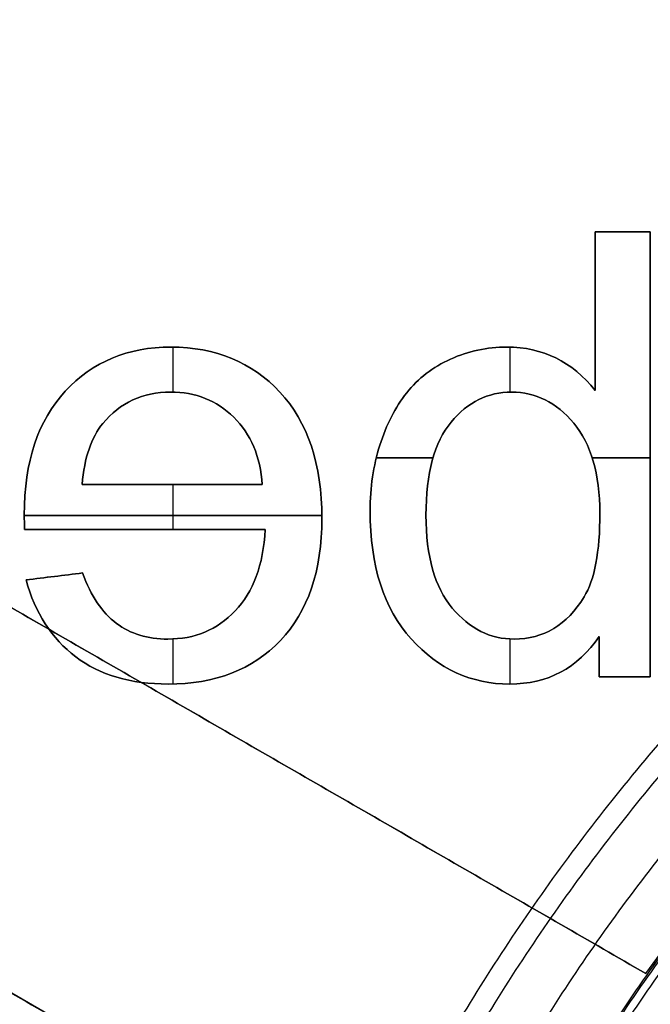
# Model space of a CAD drawing. Header units: millimetres. Extents: x -47.2 to 47.2, y -47.2 to 47.2.
# Tile 152 of 256: x -9.8 to -6.9, y 4.7 to 9.2. Entities that reach past the tile are written whole.
import ezdxf

# ---------------------------------------------------------------- set-up
doc = ezdxf.new("R2010")
doc.units = ezdxf.units.MM
doc.layers.add('Dedalino', color=18, linetype='Continuous', true_color=0x000000)

msp = doc.modelspace()

# ---------------------------------------------------------------- linework, layer by layer
at = {"layer": 'Dedalino', "color": 1, "true_color": 0xff0000}
for p, q in [((-13.0771, 8.4161, 5.5), (-6.9575, 4.8829, 5.5)), ((-7.7075, 3.5839, 5.5), (-13.8271, 7.1171, 5.5))]:
    msp.add_line(p, q, dxfattribs=at)
at = {"layer": 'Dedalino', "color": 253, "true_color": 0x999999}
for p, q in [((-7.1847, 8.2168, 1.875), (-6.9391, 8.2168, 1.875)), ((-7.1847, 8.2168, 1.875), (-7.1847, 7.5031, 1.875)), ((-7.0619, 8.2168, 1.75), (-7.0619, 8.2168, 2)), ((-6.9391, 6.2168, 1.875), (-6.9391, 8.2168, 1.875)), ((-7.1847, 7.8599, 1.75), (-7.1847, 7.8599, 2)), ((-9.0806, 7.4963, 2), (-9.0806, 7.6985, 2)), ((-9.0806, 7.4963, 1.75), (-9.0806, 7.6985, 1.75)), ((-7.5674, 7.4964, 2), (-7.5674, 7.6983, 2)), ((-7.5674, 7.4964, 1.75), (-7.5674, 7.6983, 1.75)), ((-6.9391, 7.2168, 1.75), (-6.9391, 7.2168, 2)), ((-8.1682, 7.2004, 2), (-7.9135, 7.2004, 2)), ((-7.9135, 7.2004, 1.75), (-8.1682, 7.2004, 1.75)), ((-7.1982, 7.2004, 2), (-6.9391, 7.2004, 2)), ((-6.9391, 7.2004, 1.75), (-7.1982, 7.2004, 1.75)), ((-9.4891, 7.0805, 1.875), (-8.6802, 7.0805, 1.875)), ((-9.0846, 7.0805, 1.75), (-9.0846, 7.0805, 2)), ((-9.0806, 6.8784, 2), (-9.0806, 7.0805, 2)), ((-9.0806, 6.8784, 1.75), (-9.0806, 7.0805, 1.75)), ((-9.7485, 6.9413, 2), (-8.4127, 6.9413, 2)), ((-8.4127, 6.9413, 1.75), (-9.7485, 6.9413, 1.75)), ((-9.747, 6.8784, 1.875), (-8.6664, 6.8784, 1.875)), ((-9.2067, 6.8784, 2), (-9.2067, 6.8784, 1.75)), ((-9.7403, 6.6522, 1.875), (-9.4865, 6.6834, 1.875)), ((-9.6134, 6.6678, 2), (-9.6134, 6.6678, 1.75)), ((-9.0806, 6.1843, 2), (-9.0806, 6.3867, 2)), ((-9.0806, 6.1843, 1.75), (-9.0806, 6.3867, 1.75)), ((-7.5674, 6.1841, 2), (-7.5674, 6.3866, 2)), ((-7.5674, 6.1841, 1.75), (-7.5674, 6.3866, 1.75)), ((-7.1673, 6.3984, 1.875), (-7.1673, 6.2168, 1.875)), ((-7.1673, 6.3076, 1.75), (-7.1673, 6.3076, 2)), ((-7.1673, 6.2168, 1.875), (-6.9391, 6.2168, 1.875)), ((-7.0532, 6.2168, 2), (-7.0532, 6.2168, 1.75))]:
    msp.add_line(p, q, dxfattribs=at)
at = {"layer": 'Dedalino', "color": 1, "true_color": 0xff0000}
for points, weights, degree, knots in [([(47.199, 0, 2), (47.199, 47.199, 2), (0, 47.199, 2), (-47.199, 47.199, 2), (-47.199, 0, 2)], [1, 0.707106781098, 1, 0.707106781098, 1], 2, [0, 0, 0, 94.398023, 94.398023, 188.796046, 188.796046, 188.796046]), ([(-47.1865, 0, 8.189), (-47.1865, 27.6412, 8.189), (-27.6412, 47.1865, 8.189), (0, 47.1865, 8.189), (27.6412, 47.1865, 8.189), (47.1865, 27.6412, 8.189), (47.1865, 0, 8.189)], [0.999999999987, 0.804737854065, 0.80473785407, 1, 0.804737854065, 0.804737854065, 1], 3, [0, 0, 0, 0, 82.974458, 82.974458, 82.974458, 165.948917, 165.948917, 165.948917, 165.948917]), ([(-47.0491, 0, 14.4817), (-47.0491, 27.5607, 14.4817), (-27.5607, 47.0491, 14.4817), (0, 47.0491, 14.4817), (27.5607, 47.0491, 14.4817), (47.0491, 27.5607, 14.4817), (47.0491, 0, 14.4817)], [0.999999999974, 0.804737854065, 0.804737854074, 1, 0.804737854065, 0.804737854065, 1], 3, [0, 0, 0, 0, 82.974458, 82.974458, 82.974458, 165.948917, 165.948917, 165.948917, 165.948917]), ([(0, -47, 2), (-47, -47, 2), (-47, 0, 2), (-47, 47, 2), (0, 47, 2)], [1, 0.707106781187, 1, 0.707106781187, 1], 2, [0, 0, 0, 94, 94, 188, 188, 188]), ([(-46.7916, 0, 20.7455), (-46.7916, 27.4099, 20.7455), (-27.4099, 46.7916, 20.7455), (0, 46.7916, 20.7455), (27.4099, 46.7916, 20.7455), (46.7916, 27.4099, 20.7455), (46.7916, 0, 20.7455)], [0.999999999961, 0.804737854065, 0.804737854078, 1, 0.804737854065, 0.804737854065, 1], 3, [0, 0, 0, 0, 82.974458, 82.974458, 82.974458, 165.948917, 165.948917, 165.948917, 165.948917]), ([(-46.5, 0, 1.5), (-46.5, 46.5, 1.5), (0, 46.5, 1.5), (46.5, 46.5, 1.5), (46.5, 0, 1.5)], [1, 0.707106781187, 1, 0.707106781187, 1], 2, [0, 0, 0, 71.471233, 71.471233, 142.942466, 142.942466, 142.942466]), ([(-46.5, 0, 2), (-46.5, 46.5, 2), (0, 46.5, 2), (46.5, 46.5, 2), (46.5, 0, 2)], [1, 0.707106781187, 1, 0.707106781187, 1], 2, [0, 0, 0, 93, 93, 186, 186, 186]), ([(-46.5, 0, 1.75), (-46.5, 46.5, 1.75), (0, 46.5, 1.75), (46.5, 46.5, 1.75), (46.5, 0, 1.75)], [1, 0.707106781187, 1, 0.707106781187, 1], 2, [0, 0, 0, 73.042029, 73.042029, 146.084058, 146.084058, 146.084058]), ([(-46.4181, 0, 26.9426), (-46.4181, 27.1911, 26.9426), (-27.1911, 46.4181, 26.9426), (0, 46.4181, 26.9426), (27.1911, 46.4181, 26.9426), (46.4181, 27.1911, 26.9426), (46.4181, 0, 26.9426)], [0.999999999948, 0.804737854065, 0.804737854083, 1, 0.804737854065, 0.804737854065, 1], 3, [0, 0, 0, 0, 82.974458, 82.974458, 82.974458, 165.948917, 165.948917, 165.948917, 165.948917]), ([(-45.9203, 0, 33.0945), (-45.9203, 26.8995, 33.0945), (-26.8995, 45.9203, 33.0945), (0, 45.9203, 33.0945), (26.8995, 45.9203, 33.0945), (45.9203, 26.8995, 33.0945), (45.9203, 0, 33.0945)], [0.999999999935, 0.804737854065, 0.804737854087, 1, 0.804737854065, 0.804737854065, 1], 3, [0, 0, 0, 0, 82.974458, 82.974458, 82.974458, 165.948917, 165.948917, 165.948917, 165.948917]), ([(-45.5, 0, 0.5), (-45.5, 45.5, 0.5), (0, 45.5, 0.5), (45.5, 45.5, 0.5), (45.5, 0, 0.5)], [1, 0.707106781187, 1, 0.707106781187, 1], 2, [-182, -182, -182, -91, -91, 0, 0, 0]), ([(-45.5, 0, 0.5), (-45.5, 45.5, 0.5), (0, 45.5, 0.5), (45.5, 45.5, 0.5), (45.5, 0, 0.5)], [1, 0.707106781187, 1, 0.707106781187, 1], 2, [0, 0, 0, 71.471233, 71.471233, 142.942466, 142.942466, 142.942466]), ([(0, -45.5, 10), (-45.5, -45.5, 10), (-45.5, 0, 10), (-45.5, 45.5, 10), (0, 45.5, 10)], [1, 0.707106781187, 1, 0.707106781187, 1], 2, [-182, -182, -182, -91, -91, 0, 0, 0]), ([(0, -45.5, 2), (-45.5, -45.5, 2), (-45.5, 0, 2), (-45.5, 45.5, 2), (0, 45.5, 2)], [1, 0.707106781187, 1, 0.707106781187, 1], 2, [0, 0, 0, 91, 91, 182, 182, 182]), ([(0, -45.5, 6), (-45.5, -45.5, 6), (-45.5, 0, 6), (-45.5, 45.5, 6), (0, 45.5, 6)], [1, 0.707106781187, 1, 0.707106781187, 1], 2, [71.471233, 71.471233, 71.471233, 142.942466, 142.942466, 214.413699, 214.413699, 214.413699]), ([(-45.48, 0, 2), (-45.48, 45.48, 2), (0, 45.48, 2), (45.48, 45.48, 2), (45.48, 0, 2)], [1, 0.707106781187, 1, 0.707106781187, 1], 2, [-181.92, -181.92, -181.92, -90.96, -90.96, 0, 0, 0]), ([(-45.48, 0, 9), (-45.48, 45.48, 9), (0, 45.48, 9), (45.48, 45.48, 9), (45.48, 0, 9)], [1, 0.707106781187, 1, 0.707106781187, 1], 2, [0, 0, 0, 90.96, 90.96, 181.92, 181.92, 181.92]), ([(-45.48, 0, 5.5), (-45.48, 45.48, 5.5), (0, 45.48, 5.5), (45.48, 45.48, 5.5), (45.48, 0, 5.5)], [1, 0.707106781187, 1, 0.707106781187, 1], 2, [0, 0, 0, 71.439817, 71.439817, 142.879634, 142.879634, 142.879634]), ([(0, 45.4498, 10), (-45.4498, 45.4498, 10), (-45.4498, 0, 10), (-45.4498, -45.4498, 10), (0, -45.4498, 10)], [1, 0.707106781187, 1, 0.707106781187, 1], 2, [-181.799029, -181.799029, -181.799029, -90.899515, -90.899515, 0, 0, 0]), ([(-45.2662, 0, 39.2464), (-45.2662, 26.5163, 39.2464), (-26.5163, 45.2662, 39.2464), (0, 45.2662, 39.2464), (26.5163, 45.2662, 39.2464), (45.2662, 26.5163, 39.2464), (45.2662, 0, 39.2464)], [0.999999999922, 0.804737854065, 0.804737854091, 1, 0.804737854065, 0.804737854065, 1], 3, [0, 0, 0, 0, 82.974458, 82.974458, 82.974458, 165.948917, 165.948917, 165.948917, 165.948917]), ([(-45.224, 0, 0.5), (-45.224, 45.224, 0.5), (0, 45.224, 0.5), (45.224, 45.224, 0.5), (45.224, 0, 0.5)], [1, 0.707106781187, 1, 0.707106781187, 1], 2, [0, 0, 0, 90.448, 90.448, 180.896, 180.896, 180.896]), ([(-44.874, 0), (-44.874, 44.874), (0, 44.874), (44.874, 44.874), (44.874, 0)], [1, 0.707106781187, 1, 0.707106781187, 1], 2, [0, 0, 0, 89.748, 89.748, 179.496, 179.496, 179.496]), ([(-44.524, 0, 0.5), (-44.524, 44.524, 0.5), (0, 44.524, 0.5), (44.524, 44.524, 0.5), (44.524, 0, 0.5)], [1, 0.707106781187, 1, 0.707106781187, 1], 2, [-178.096, -178.096, -178.096, -89.048, -89.048, 0, 0, 0]), ([(-44.3878, 0, 45.4308), (-44.3878, 26.0017, 45.4308), (-26.0017, 44.3878, 45.4308), (0, 44.3878, 45.4308), (26.0017, 44.3878, 45.4308), (44.3878, 26.0017, 45.4308), (44.3878, 0, 45.4308)], [0.999999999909, 0.804737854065, 0.804737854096, 1, 0.804737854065, 0.804737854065, 1], 3, [0, 0, 0, 0, 82.974458, 82.974458, 82.974458, 165.948917, 165.948917, 165.948917, 165.948917]), ([(-44.024, 0, 0.5), (-44.024, 44.024, 0.5), (0, 44.024, 0.5), (44.024, 44.024, 0.5), (44.024, 0, 0.5)], [1, 0.707106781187, 1, 0.707106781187, 1], 2, [0, 0, 0, 88.048, 88.048, 176.096, 176.096, 176.096]), ([(-44, 0, 10.5156), (-44, 44, 10.5156), (0, 44, 10.5156), (44, 44, 10.5156), (44, 0, 10.5156)], [1, 0.707106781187, 1, 0.707106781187, 1], 2, [0, 0, 0, 88, 88, 176, 176, 176]), ([(-44, 0, 2), (-44, 44, 2), (0, 44, 2), (44, 44, 2), (44, 0, 2)], [1, 0.707106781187, 1, 0.707106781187, 1], 2, [0, 0, 0, 88, 88, 176, 176, 176]), ([(-44, 0, 6.2578), (-44, 44, 6.2578), (0, 44, 6.2578), (44, 44, 6.2578), (44, 0, 6.2578)], [1, 0.707106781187, 1, 0.707106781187, 1], 2, [0, 0, 0, 69.115038, 69.115038, 138.230077, 138.230077, 138.230077]), ([(-43.674, 0), (-43.674, 43.674), (0, 43.674), (43.674, 43.674), (43.674, 0)], [1, 0.707106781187, 1, 0.707106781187, 1], 2, [0, 0, 0, 87.348, 87.348, 174.696, 174.696, 174.696]), ([(-43.324, 0, 0.5), (-43.324, 43.324, 0.5), (0, 43.324, 0.5), (43.324, 43.324, 0.5), (43.324, 0, 0.5)], [1, 0.707106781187, 1, 0.707106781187, 1], 2, [-173.296, -173.296, -173.296, -86.648, -86.648, 0, 0, 0]), ([(-43.1697, 0, 51.6319), (-43.1697, 25.2882, 51.6319), (-25.2882, 43.1697, 51.6319), (0, 43.1697, 51.6319), (25.2882, 43.1697, 51.6319), (43.1697, 25.2882, 51.6319), (43.1697, 0, 51.6319)], [0.999999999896, 0.804737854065, 0.8047378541, 1, 0.804737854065, 0.804737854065, 1], 3, [0, 0, 0, 0, 82.974458, 82.974458, 82.974458, 165.948917, 165.948917, 165.948917, 165.948917]), ([(-42.824, 0, 0.5), (-42.824, 42.824, 0.5), (0, 42.824, 0.5), (42.824, 42.824, 0.5), (42.824, 0, 0.5)], [1, 0.707106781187, 1, 0.707106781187, 1], 2, [0, 0, 0, 85.648, 85.648, 171.296, 171.296, 171.296]), ([(-42.474, 0), (-42.474, 42.474), (0, 42.474), (42.474, 42.474), (42.474, 0)], [1, 0.707106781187, 1, 0.707106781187, 1], 2, [0, 0, 0, 84.948, 84.948, 169.896, 169.896, 169.896]), ([(-42.124, 0, 0.5), (-42.124, 42.124, 0.5), (0, 42.124, 0.5), (42.124, 42.124, 0.5), (42.124, 0, 0.5)], [1, 0.707106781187, 1, 0.707106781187, 1], 2, [-168.496, -168.496, -168.496, -84.248, -84.248, 0, 0, 0]), ([(-41.624, 0, 0.5), (-41.624, 41.624, 0.5), (0, 41.624, 0.5), (41.624, 41.624, 0.5), (41.624, 0, 0.5)], [1, 0.707106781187, 1, 0.707106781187, 1], 2, [0, 0, 0, 83.248, 83.248, 166.496, 166.496, 166.496]), ([(-41.4374, 0, 57.7505), (-41.4374, 24.2735, 57.7505), (-24.2735, 41.4374, 57.7505), (0, 41.4374, 57.7505), (24.2735, 41.4374, 57.7505), (41.4374, 24.2735, 57.7505), (41.4374, 0, 57.7505)], [0.999999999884, 0.804737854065, 0.804737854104, 1, 0.804737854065, 0.804737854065, 1], 3, [0, 0, 0, 0, 82.974458, 82.974458, 82.974458, 165.948917, 165.948917, 165.948917, 165.948917]), ([(-41.274, 0), (-41.274, 41.274), (0, 41.274), (41.274, 41.274), (41.274, 0)], [1, 0.707106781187, 1, 0.707106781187, 1], 2, [0, 0, 0, 82.548, 82.548, 165.096, 165.096, 165.096]), ([(-40.924, 0, 0.5), (-40.924, 40.924, 0.5), (0, 40.924, 0.5), (40.924, 40.924, 0.5), (40.924, 0, 0.5)], [1, 0.707106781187, 1, 0.707106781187, 1], 2, [-163.696, -163.696, -163.696, -81.848, -81.848, 0, 0, 0]), ([(-40.424, 0, 0.5), (-40.424, 40.424, 0.5), (0, 40.424, 0.5), (40.424, 40.424, 0.5), (40.424, 0, 0.5)], [1, 0.707106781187, 1, 0.707106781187, 1], 2, [0, 0, 0, 80.848, 80.848, 161.696, 161.696, 161.696]), ([(-40.074, 0), (-40.074, 40.074), (0, 40.074), (40.074, 40.074), (40.074, 0)], [1, 0.707106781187, 1, 0.707106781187, 1], 2, [0, 0, 0, 80.148, 80.148, 160.296, 160.296, 160.296]), ([(-39.724, 0, 0.5), (-39.724, 39.724, 0.5), (0, 39.724, 0.5), (39.724, 39.724, 0.5), (39.724, 0, 0.5)], [1, 0.707106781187, 1, 0.707106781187, 1], 2, [-158.896, -158.896, -158.896, -79.448, -79.448, 0, 0, 0]), ([(-39.224, 0, 0.5), (-39.224, 39.224, 0.5), (0, 39.224, 0.5), (39.224, 39.224, 0.5), (39.224, 0, 0.5)], [1, 0.707106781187, 1, 0.707106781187, 1], 2, [0, 0, 0, 78.448, 78.448, 156.896, 156.896, 156.896]), ([(-38.971, 0, 63.5882), (-38.971, 22.8287, 63.5882), (-22.8287, 38.971, 63.5882), (0, 38.971, 63.5882), (22.8287, 38.971, 63.5882), (38.971, 22.8287, 63.5882), (38.971, 0, 63.5882)], [0.999999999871, 0.804737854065, 0.804737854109, 1, 0.804737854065, 0.804737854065, 1], 3, [0, 0, 0, 0, 82.974458, 82.974458, 82.974458, 165.948917, 165.948917, 165.948917, 165.948917]), ([(-38.874, 0), (-38.874, 38.874), (0, 38.874), (38.874, 38.874), (38.874, 0)], [1, 0.707106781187, 1, 0.707106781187, 1], 2, [0, 0, 0, 77.748, 77.748, 155.496, 155.496, 155.496]), ([(-38.707, 0, 2), (-38.707, 38.707, 2), (0, 38.707, 2), (38.707, 38.707, 2), (38.707, 0, 2)], [1, 0.707106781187, 1, 0.707106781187, 1], 2, [-154.828, -154.828, -154.828, -77.414, -77.414, 0, 0, 0]), ([(-38.524, 0, 0.5), (-38.524, 38.524, 0.5), (0, 38.524, 0.5), (38.524, 38.524, 0.5), (38.524, 0, 0.5)], [1, 0.707106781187, 1, 0.707106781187, 1], 2, [-154.096, -154.096, -154.096, -77.048, -77.048, 0, 0, 0]), ([(-38.3534, 0, 2.1464), (-38.3534, 38.3534, 2.1464), (0, 38.3534, 2.1464), (38.3534, 38.3534, 2.1464), (38.3534, 0, 2.1464)], [1, 0.707106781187, 1, 0.707106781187, 1], 2, [0, 0, 0, 76.706893, 76.706893, 153.413786, 153.413786, 153.413786]), ([(0, -37.9093, 0.5761), (-37.9093, -37.9093, 0.5761), (-37.9093, 0, 0.5761), (-37.9093, 37.9093, 0.5761), (0, 37.9093, 0.5761)], [0.5, 0.353553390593, 0.5, 0.353553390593, 0.5], 2, [0, 0, 0, 59.36725, 59.36725, 118.7345, 118.7345, 118.7345]), ([(0, -37.5849, 0.7929), (-37.5849, -37.5849, 0.7929), (-37.5849, 0, 0.7929), (-37.5849, 37.5849, 0.7929), (0, 37.5849, 0.7929)], [1, 0.707106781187, 1, 0.707106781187, 1], 2, [0, 0, 0, 58.081297, 58.081297, 116.162595, 116.162595, 116.162595]), ([(-37.2921, 0, 3.2071), (-37.2921, 37.2921, 3.2071), (0, 37.2921, 3.2071), (37.2921, 37.2921, 3.2071), (37.2921, 0, 3.2071)], [1, 0.707106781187, 1, 0.707106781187, 1], 2, [0, 0, 0, 74.584214, 74.584214, 149.168427, 149.168427, 149.168427]), ([(0, -37.128, 1.25), (-37.128, -37.128, 1.25), (-37.128, 0, 1.25), (-37.128, 37.128, 1.25), (0, 37.128, 1.25)], [1, 0.707106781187, 1, 0.707106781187, 1], 2, [0, 0, 0, 58.081297, 58.081297, 116.162595, 116.162595, 116.162595]), ([(-36.585, 0, 3.5), (-36.585, 36.585, 3.5), (0, 36.585, 3.5), (36.585, 36.585, 3.5), (36.585, 0, 3.5)], [1, 0.707106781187, 1, 0.707106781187, 1], 2, [0, 0, 0, 73.17, 73.17, 146.34, 146.34, 146.34]), ([(-35.964, 0, 2), (-35.964, 35.964, 2), (0, 35.964, 2), (35.964, 35.964, 2), (35.964, 0, 2)], [1, 0.707106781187, 1, 0.707106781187, 1], 2, [-143.856, -143.856, -143.856, -71.928, -71.928, 0, 0, 0]), ([(-35.6039, 0, 68.9041), (-35.6039, 20.8563, 68.9041), (-20.8563, 35.6039, 68.9041), (0, 35.6039, 68.9041), (20.8563, 35.6039, 68.9041), (35.6039, 20.8563, 68.9041), (35.6039, 0, 68.9041)], [0.999999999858, 0.804737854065, 0.804737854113, 1, 0.804737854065, 0.804737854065, 1], 3, [0, 0, 0, 0, 82.974458, 82.974458, 82.974458, 165.948917, 165.948917, 165.948917, 165.948917]), ([(-32.5, 0, 3.5), (-32.5, 32.5, 3.5), (0, 32.5, 3.5), (32.5, 32.5, 3.5), (32.5, 0, 3.5)], [1, 0.707106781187, 1, 0.707106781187, 1], 2, [-130, -130, -130, -65, -65, 0, 0, 0]), ([(32.5, 0, 7.5), (32.5, 32.5, 7.5), (0, 32.5, 7.5), (-32.5, 32.5, 7.5), (-32.5, 0, 7.5)], [1, 0.707106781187, 1, 0.707106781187, 1], 2, [-130, -130, -130, -65, -65, 0, 0, 0]), ([(-32.5, 0, 5.5), (-32.5, 32.5, 5.5), (0, 32.5, 5.5), (32.5, 32.5, 5.5), (32.5, 0, 5.5)], [1, 0.707106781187, 1, 0.707106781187, 1], 2, [0, 0, 0, 51.050881, 51.050881, 102.101761, 102.101761, 102.101761]), ([(-14.8429, 0, 82.2444), (-14.8429, 8.6948, 82.2444), (-8.6948, 14.8429, 82.2444), (0, 14.8429, 82.2444), (8.6948, 14.8429, 82.2444), (14.8429, 8.6948, 82.2444), (14.8429, 0, 82.2444)], [0.999999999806, 0.804737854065, 0.80473785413, 1, 0.804737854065, 0.804737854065, 1], 3, [0, 0, 0, 0, 82.974458, 82.974458, 82.974458, 165.948917, 165.948917, 165.948917, 165.948917]), ([(-8.9925, 0, 81.8998), (-8.9925, 8.9925, 81.8998), (0, 8.9925, 81.8998), (8.9925, 8.9925, 81.8998), (8.9925, 0, 81.8998)], [1, 0.707106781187, 1, 0.707106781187, 1], 2, [0, 0, 0, 14.125348, 14.125348, 28.250696, 28.250696, 28.250696]), ([(-8.7614, 0, 83.6609), (-8.7614, 8.7614, 83.6609), (0, 8.7614, 83.6609), (8.7614, 8.7614, 83.6609), (8.7614, 0, 83.6609)], [1, 0.707106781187, 1, 0.707106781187, 1], 2, [0, 0, 0, 17.522817, 17.522817, 35.045634, 35.045634, 35.045634]), ([(8.4862, 0, 83.6864), (8.4862, 8.4862, 83.6864), (0, 8.4862, 83.6864), (-8.4862, 8.4862, 83.6864), (-8.4862, 0, 83.6864)], [1, 0.707106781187, 1, 0.707106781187, 1], 2, [0, 0, 0, 13.330159, 13.330159, 26.660318, 26.660318, 26.660318]), ([(0, -8.45, 76.5347), (-8.45, -8.45, 76.5347), (-8.45, 0, 76.5347), (-8.45, 8.45, 76.5347), (0, 8.45, 76.5347)], [1, 0.707106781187, 1, 0.707106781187, 1], 2, [-33.8, -33.8, -33.8, -16.9, -16.9, 0, 0, 0]), ([(7, 0, 3.5), (7, 7, 3.5), (0, 7, 3.5), (-7, 7, 3.5), (-7, 0, 3.5)], [1, 0.707106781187, 1, 0.707106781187, 1], 2, [-28, -28, -28, -14, -14, 0, 0, 0]), ([(-7, 0, 7.5), (-7, 7, 7.5), (0, 7, 7.5), (7, 7, 7.5), (7, 0, 7.5)], [1, 0.707106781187, 1, 0.707106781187, 1], 2, [-28, -28, -28, -14, -14, 0, 0, 0]), ([(-7, 0, 5.5), (-7, 7, 5.5), (0, 7, 5.5), (7, 7, 5.5), (7, 0, 5.5)], [1, 0.707106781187, 1, 0.707106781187, 1], 2, [3.141593, 3.141593, 3.141593, 4.712389, 4.712389, 6.283185, 6.283185, 6.283185])]:
    msp.add_rational_spline(points, weights, degree=degree, knots=knots, dxfattribs=at)
for points, weights, degree in [([(0, -45.0915, 21.4077), (-90.1829, -45.0915, 21.4077), (-90.1829, 45.0915, 21.4077), (0, 45.0915, 21.4077)], [1, 0.333333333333, 0.333333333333, 1], 3), ([(0, -44.2833, 32.734), (-88.5665, -44.2833, 32.734), (-88.5665, 44.2833, 32.734), (0, 44.2833, 32.734)], [1, 0.333333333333, 0.333333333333, 1], 3), ([(0, -43.612, 38.3801), (-87.2241, -43.612, 38.3801), (-87.2241, 43.612, 38.3801), (0, 43.612, 38.3801)], [1, 0.333333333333, 0.333333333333, 1], 3), ([(0, -42.8457, 44.0457), (-85.6915, -42.8457, 44.0457), (-85.6915, 42.8457, 44.0457), (0, 42.8457, 44.0457)], [1, 0.333333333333, 0.333333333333, 1], 3), ([(0, -41.9076, 49.6006), (-83.8151, -41.9076, 49.6006), (-83.8151, 41.9076, 49.6006), (0, 41.9076, 49.6006)], [1, 0.333333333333, 0.333333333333, 1], 3), ([(0, -40.4901, 54.996), (-80.9802, -40.4901, 54.996), (-80.9802, 40.4901, 54.996), (0, 40.4901, 54.996)], [1, 0.333333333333, 0.333333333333, 1], 3), ([(0, -38.4565, 60.139), (-76.913, -38.4565, 60.139), (-76.913, 38.4565, 60.139), (0, 38.4565, 60.139)], [1, 0.333333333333, 0.333333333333, 1], 3), ([(-38.292, 0, 0.5), (-38.292, 38.292, 0.5), (0, 38.292, 0.5)], [1, 0.707106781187, 1], 2), ([(-36.6711, 0, 1.7071), (-36.6711, 36.6711, 1.7071), (0, 36.6711, 1.7071)], [1, 0.707106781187, 1], 2), ([(0, -35.8087, 65.0865), (-71.6175, -35.8087, 65.0865), (-71.6175, 35.8087, 65.0865), (0, 35.8087, 65.0865)], [1, 0.333333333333, 0.333333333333, 1], 3), ([(0, 9.0888, 81.8904), (-9.0888, 9.0888, 81.8904), (-9.0888, 0, 81.8904)], [1, 0.707106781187, 1], 2), ([(-8.4925, 0, 81.4041), (-8.4925, 8.4925, 81.4041), (0, 8.4925, 81.4041)], [1, 0.707106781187, 1], 2), ([(-6.9575, 4.8829, 7.5), (-4.687, 8.1181, 7.5), (-0.75, 8.4668, 7.5)], [1, 0.906765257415, 1], 2), ([(-6.9575, 4.8829, 3.5), (-4.687, 8.1181, 3.5), (-0.75, 8.4668, 3.5)], [1, 0.906765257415, 1], 2), ([(-6.9575, 4.8829, 5.5), (-4.687, 8.1181, 5.5), (-0.75, 8.4668, 5.5)], [0.860005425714, 0.826588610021, 0.966246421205], 2), ([(-6.9863, 0, 82.1995), (-6.9863, 6.9863, 82.1995), (0, 6.9863, 82.1995)], [1, 0.707106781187, 1], 2)]:
    msp.add_rational_spline(points, weights, degree=degree, dxfattribs=at)
for points in [[(-6.9575, 4.8829, 7.5), (-10.0173, 6.6495, 7.5), (-13.0771, 8.4161, 7.5)], [(-13.0771, 8.4161, 3.5), (-10.0173, 6.6495, 3.5), (-6.9575, 4.8829, 3.5)], [(-13.8271, 7.1171, 7.5), (-10.7673, 5.3505, 7.5), (-7.7075, 3.5839, 7.5)], [(-7.7075, 3.5839, 3.5), (-10.7673, 5.3505, 3.5), (-13.8271, 7.1171, 3.5)], [(-6.9575, 4.8829, 3.5), (-6.9575, 4.8829, 5.5), (-6.9575, 4.8829, 7.5)]]:
    msp.add_open_spline(points, degree=2, dxfattribs=at)
at = {"layer": 'Dedalino', "color": 253, "true_color": 0x999999}
for points, degree in [([(-7.1847, 8.2168, 1.75), (-7.1847, 8.2168, 1.875), (-7.1847, 8.2168, 2)], 2), ([(-7.1847, 8.2168, 2), (-7.1028, 8.2168, 2), (-7.0209, 8.2168, 2), (-6.9391, 8.2168, 2)], 3), ([(-6.9391, 8.2168, 1.75), (-7.0209, 8.2168, 1.75), (-7.1028, 8.2168, 1.75), (-7.1847, 8.2168, 1.75)], 3), ([(-7.1847, 7.5031, 2), (-7.1847, 7.741, 2), (-7.1847, 7.9789, 2), (-7.1847, 8.2168, 2)], 3), ([(-7.1847, 8.2168, 1.75), (-7.1847, 7.9789, 1.75), (-7.1847, 7.741, 1.75), (-7.1847, 7.5031, 1.75)], 3), ([(-6.9391, 8.2168, 1.75), (-6.9391, 8.2168, 1.875), (-6.9391, 8.2168, 2)], 2), ([(-6.9391, 8.2168, 2), (-6.9391, 7.5501, 2), (-6.9391, 6.8835, 2), (-6.9391, 6.2168, 2)], 3), ([(-6.9391, 6.2168, 1.75), (-6.9391, 6.8835, 1.75), (-6.9391, 7.5501, 1.75), (-6.9391, 8.2168, 1.75)], 3), ([(-9.0895, 7.6985, 2), (-9.0895, 7.6985, 1.875), (-9.0895, 7.6985, 1.75)], 2), ([(-7.5817, 7.6985, 2), (-7.5817, 7.6985, 1.875), (-7.5817, 7.6985, 1.75)], 2), ([(-8.0314, 7.4928, 2), (-7.9798, 7.5578, 2), (-7.9143, 7.6085, 2), (-7.835, 7.6443, 2)], 3), ([(-7.835, 7.6443, 1.75), (-7.9143, 7.6085, 1.75), (-7.9798, 7.5578, 1.75), (-8.0314, 7.4928, 1.75)], 3), ([(-7.835, 7.6443, 1.875), (-7.9143, 7.6085, 1.875), (-7.9798, 7.5578, 1.875), (-8.0314, 7.4928, 1.875)], 3), ([(-7.835, 7.6443, 1.75), (-7.835, 7.6443, 1.875), (-7.835, 7.6443, 2)], 2), ([(-7.9436, 7.5795, 2), (-7.9436, 7.5795, 1.875), (-7.9436, 7.5795, 1.75)], 2), ([(-9.5643, 7.5005, 2), (-9.5643, 7.5005, 1.875), (-9.5643, 7.5005, 1.75)], 2), ([(-9.0921, 7.4964, 2), (-9.0921, 7.4964, 1.875), (-9.0921, 7.4964, 1.75)], 2), ([(-8.6009, 7.4964, 2), (-8.6009, 7.4964, 1.875), (-8.6009, 7.4964, 1.75)], 2), ([(-8.1522, 7.2575, 2), (-8.123, 7.3496, 2), (-8.0826, 7.4279, 2), (-8.0314, 7.4928, 2)], 3), ([(-8.0314, 7.4928, 1.75), (-8.0826, 7.4279, 1.75), (-8.123, 7.3496, 1.75), (-8.1522, 7.2575, 1.75)], 3), ([(-8.0314, 7.4928, 1.875), (-8.0826, 7.4279, 1.875), (-8.123, 7.3496, 1.875), (-8.1522, 7.2575, 1.875)], 3), ([(-8.0314, 7.4928, 1.75), (-8.0314, 7.4928, 1.875), (-8.0314, 7.4928, 2)], 2), ([(-7.5602, 7.4964, 2), (-7.5602, 7.4964, 1.875), (-7.5602, 7.4964, 1.75)], 2), ([(-7.1847, 7.5031, 1.75), (-7.1847, 7.5031, 1.875), (-7.1847, 7.5031, 2)], 2), ([(-9.3965, 7.3547, 2), (-9.4471, 7.2938, 2), (-9.4784, 7.2022, 2), (-9.4891, 7.0805, 2)], 3), ([(-9.4891, 7.0805, 1.75), (-9.4784, 7.2022, 1.75), (-9.4471, 7.2938, 1.75), (-9.3965, 7.3547, 1.75)], 3), ([(-9.4891, 7.0805, 1.875), (-9.4784, 7.2022, 1.875), (-9.4471, 7.2938, 1.875), (-9.3965, 7.3547, 1.875)], 3), ([(-9.3965, 7.3547, 1.75), (-9.3965, 7.3547, 1.875), (-9.3965, 7.3547, 2)], 2), ([(-8.8076, 7.3833, 1.75), (-8.8076, 7.3833, 1.875), (-8.8076, 7.3833, 2)], 2), ([(-8.6802, 7.0805, 2), (-8.6884, 7.2068, 2), (-8.7308, 7.3076, 2), (-8.8076, 7.3833, 2)], 3), ([(-8.8076, 7.3833, 1.75), (-8.7308, 7.3076, 1.75), (-8.6884, 7.2068, 1.75), (-8.6802, 7.0805, 1.75)], 3), ([(-8.8076, 7.3833, 1.875), (-8.7308, 7.3076, 1.875), (-8.6884, 7.2068, 1.875), (-8.6802, 7.0805, 1.875)], 3), ([(-8.1001, 7.3853, 2), (-8.1001, 7.3853, 1.875), (-8.1001, 7.3853, 1.75)], 2), ([(-7.8324, 7.3613, 1.75), (-7.8324, 7.3613, 1.875), (-7.8324, 7.3613, 2)], 2), ([(-7.2819, 7.3567, 2), (-7.2819, 7.3567, 1.875), (-7.2819, 7.3567, 1.75)], 2), ([(-8.1522, 7.2575, 1.75), (-8.1522, 7.2575, 1.875), (-8.1522, 7.2575, 2)], 2), ([(-9.4578, 7.2404, 2), (-9.4578, 7.2404, 1.875), (-9.4578, 7.2404, 1.75)], 2), ([(-8.7182, 7.2509, 2), (-8.7182, 7.2509, 1.875), (-8.7182, 7.2509, 1.75)], 2), ([(-9.4891, 7.0805, 1.75), (-9.4891, 7.0805, 1.875), (-9.4891, 7.0805, 2)], 2), ([(-9.4891, 7.0805, 2), (-9.2195, 7.0805, 2), (-8.9498, 7.0805, 2), (-8.6802, 7.0805, 2)], 3), ([(-8.6802, 7.0805, 1.75), (-8.9498, 7.0805, 1.75), (-9.2195, 7.0805, 1.75), (-9.4891, 7.0805, 1.75)], 3), ([(-8.6802, 7.0805, 2), (-8.6802, 7.0805, 1.875), (-8.6802, 7.0805, 1.75)], 2), ([(-8.1957, 6.9633, 2), (-8.1957, 6.9633, 1.875), (-8.1957, 6.9633, 1.75)], 2), ([(-7.1642, 6.952, 2), (-7.1642, 6.952, 1.875), (-7.1642, 6.952, 1.75)], 2), ([(-9.7485, 6.9438, 2), (-9.7485, 6.9438, 1.875), (-9.7485, 6.9438, 1.75)], 2), ([(-8.4126, 6.929, 2), (-8.4126, 6.929, 1.875), (-8.4126, 6.929, 1.75)], 2), ([(-7.945, 6.9428, 2), (-7.945, 6.9428, 1.875), (-7.945, 6.9428, 1.75)], 2), ([(-9.747, 6.8784, 1.75), (-9.747, 6.8784, 1.875), (-9.747, 6.8784, 2)], 2), ([(-8.6664, 6.8784, 2), (-9.0266, 6.8784, 2), (-9.3868, 6.8784, 2), (-9.747, 6.8784, 2)], 3), ([(-9.747, 6.8784, 1.75), (-9.3868, 6.8784, 1.75), (-9.0266, 6.8784, 1.75), (-8.6664, 6.8784, 1.75)], 3), ([(-8.8015, 6.513, 2), (-8.7206, 6.5975, 2), (-8.6756, 6.7192, 2), (-8.6664, 6.8784, 2)], 3), ([(-8.6664, 6.8784, 1.75), (-8.6756, 6.7192, 1.75), (-8.7206, 6.5975, 1.75), (-8.8015, 6.513, 1.75)], 3), ([(-8.6664, 6.8784, 1.875), (-8.6756, 6.7192, 1.875), (-8.7206, 6.5975, 1.875), (-8.8015, 6.513, 1.875)], 3), ([(-8.6664, 6.8784, 1.75), (-8.6664, 6.8784, 1.875), (-8.6664, 6.8784, 2)], 2), ([(-9.7403, 6.6522, 2), (-9.6557, 6.6626, 2), (-9.5711, 6.673, 2), (-9.4865, 6.6834, 2)], 3), ([(-9.4865, 6.6834, 1.75), (-9.5711, 6.673, 1.75), (-9.6557, 6.6626, 1.75), (-9.7403, 6.6522, 1.75)], 3), ([(-9.4865, 6.6834, 2), (-9.4865, 6.6834, 1.875), (-9.4865, 6.6834, 1.75)], 2), ([(-9.4865, 6.6834, 2), (-9.4492, 6.5796, 2), (-9.3985, 6.5044, 2), (-9.3351, 6.4568, 2)], 3), ([(-9.3351, 6.4568, 1.75), (-9.3985, 6.5044, 1.75), (-9.4492, 6.5796, 1.75), (-9.4865, 6.6834, 1.75)], 3), ([(-9.3351, 6.4568, 1.875), (-9.3985, 6.5044, 1.875), (-9.4492, 6.5796, 1.875), (-9.4865, 6.6834, 1.875)], 3), ([(-9.7403, 6.6522, 1.75), (-9.7403, 6.6522, 1.875), (-9.7403, 6.6522, 2)], 2), ([(-9.5177, 6.3069, 2), (-9.6257, 6.3887, 2), (-9.6999, 6.5038, 2), (-9.7403, 6.6522, 2)], 3), ([(-9.7403, 6.6522, 1.75), (-9.6999, 6.5038, 1.75), (-9.6257, 6.3887, 1.75), (-9.5177, 6.3069, 1.75)], 3), ([(-9.7403, 6.6522, 1.875), (-9.6999, 6.5038, 1.875), (-9.6257, 6.3887, 1.875), (-9.5177, 6.3069, 1.875)], 3), ([(-8.7071, 6.6677, 2), (-8.7071, 6.6677, 1.875), (-8.7071, 6.6677, 1.75)], 2), ([(-7.2353, 6.5755, 1.75), (-7.2353, 6.5755, 1.875), (-7.2353, 6.5755, 2)], 2), ([(-9.4206, 6.549, 2), (-9.4206, 6.549, 1.875), (-9.4206, 6.549, 1.75)], 2), ([(-8.8015, 6.513, 1.75), (-8.8015, 6.513, 1.875), (-8.8015, 6.513, 2)], 2), ([(-7.8273, 6.5258, 2), (-7.8273, 6.5258, 1.875), (-7.8273, 6.5258, 1.75)], 2), ([(-9.6544, 6.4546, 2), (-9.6544, 6.4546, 1.875), (-9.6544, 6.4546, 1.75)], 2), ([(-9.3351, 6.4568, 1.75), (-9.3351, 6.4568, 1.875), (-9.3351, 6.4568, 2)], 2), ([(-9.1043, 6.3862, 2), (-9.1043, 6.3862, 1.875), (-9.1043, 6.3862, 1.75)], 2), ([(-8.5988, 6.38, 1.75), (-8.5988, 6.38, 1.875), (-8.5988, 6.38, 2)], 2), ([(-8.0115, 6.3872, 2), (-8.0115, 6.3872, 1.875), (-8.0115, 6.3872, 1.75)], 2), ([(-7.549, 6.3862, 2), (-7.549, 6.3862, 1.875), (-7.549, 6.3862, 1.75)], 2), ([(-7.1673, 6.3984, 1.75), (-7.1673, 6.3984, 1.875), (-7.1673, 6.3984, 2)], 2), ([(-7.1673, 6.2168, 2), (-7.1673, 6.2774, 2), (-7.1673, 6.3379, 2), (-7.1673, 6.3984, 2)], 3), ([(-7.1673, 6.3984, 1.75), (-7.1673, 6.3379, 1.75), (-7.1673, 6.2774, 1.75), (-7.1673, 6.2168, 1.75)], 3), ([(-9.5177, 6.3069, 1.75), (-9.5177, 6.3069, 1.875), (-9.5177, 6.3069, 2)], 2), ([(-6.9391, 6.2168, 2), (-7.0151, 6.2168, 2), (-7.0912, 6.2168, 2), (-7.1673, 6.2168, 2)], 3), ([(-7.1673, 6.2168, 2), (-7.1673, 6.2168, 1.875), (-7.1673, 6.2168, 1.75)], 2), ([(-7.1673, 6.2168, 1.75), (-7.0912, 6.2168, 1.75), (-7.0151, 6.2168, 1.75), (-6.9391, 6.2168, 1.75)], 3), ([(-6.9391, 6.2168, 1.75), (-6.9391, 6.2168, 1.875), (-6.9391, 6.2168, 2)], 2), ([(-9.1028, 6.1841, 2), (-9.1028, 6.1841, 1.875), (-9.1028, 6.1841, 1.75)], 2), ([(-7.5694, 6.1841, 2), (-7.5694, 6.1841, 1.875), (-7.5694, 6.1841, 1.75)], 2)]:
    msp.add_open_spline(points, degree=degree, dxfattribs=at)
for points, knots in [([(-9.747, 6.8784, 2), (-9.748, 6.9075, 2), (-9.7485, 6.9295, 2), (-9.7485, 7.1833, 2), (-9.6871, 7.3685, 2), (-9.4415, 7.6325, 2), (-9.2829, 7.6985, 2), (-8.8895, 7.6985, 2), (-8.7262, 7.631, 2), (-8.4755, 7.3619, 2), (-8.4126, 7.1726, 2), (-8.4126, 6.6931, 2), (-8.4745, 6.5105, 2), (-8.5988, 6.38, 2)], [0, 0, 0, 0, 0.035245, 0.035245, 0.624345, 0.624345, 1.213445, 1.213445, 1.822804, 1.822804, 2.432164, 2.432164, 3.022321, 3.022321, 3.022321, 3.022321]), ([(-8.5988, 6.38, 1.75), (-8.4745, 6.5105, 1.75), (-8.4126, 6.6931, 1.75), (-8.4126, 7.1726, 1.75), (-8.4755, 7.3619, 1.75), (-8.7262, 7.631, 1.75), (-8.8895, 7.6985, 1.75), (-9.2829, 7.6985, 1.75), (-9.4415, 7.6325, 1.75), (-9.6871, 7.3685, 1.75), (-9.7485, 7.1833, 1.75), (-9.7485, 6.9295, 1.75), (-9.748, 6.9075, 1.75), (-9.747, 6.8784, 1.75)], [0, 0, 0, 0, 0.590157, 0.590157, 1.199517, 1.199517, 1.808877, 1.808877, 2.397976, 2.397976, 2.987076, 2.987076, 3.022321, 3.022321, 3.022321, 3.022321]), ([(-8.5988, 6.38, 1.875), (-8.4745, 6.5105, 1.875), (-8.4126, 6.6931, 1.875), (-8.4126, 7.1726, 1.875), (-8.4755, 7.3619, 1.875), (-8.7262, 7.631, 1.875), (-8.8895, 7.6985, 1.875), (-9.2829, 7.6985, 1.875), (-9.4415, 7.6325, 1.875), (-9.6871, 7.3685, 1.875), (-9.7485, 7.1833, 1.875), (-9.7485, 6.9295, 1.875), (-9.748, 6.9075, 1.875), (-9.747, 6.8784, 1.875)], [0, 0, 0, 0, 0.195266, 0.195266, 0.396886, 0.396886, 0.598506, 0.598506, 0.793422, 0.793422, 0.988338, 0.988338, 1, 1, 1, 1]), ([(-7.835, 7.6443, 2), (-7.7551, 7.6806, 2), (-7.6707, 7.6985, 2), (-7.421, 7.6985, 2), (-7.2885, 7.6335, 2), (-7.1847, 7.5031, 2)], [0, 0, 0, 0, 0.2631475, 0.2631475, 0.7380228, 0.7380228, 0.7380228, 0.7380228]), ([(-7.1847, 7.5031, 1.75), (-7.2885, 7.6335, 1.75), (-7.421, 7.6985, 1.75), (-7.6707, 7.6985, 1.75), (-7.7551, 7.6806, 1.75), (-7.835, 7.6443, 1.75)], [0, 0, 0, 0, 0.4748753, 0.4748753, 0.7380228, 0.7380228, 0.7380228, 0.7380228]), ([(-7.1847, 7.5031, 1.875), (-7.2885, 7.6335, 1.875), (-7.421, 7.6985, 1.875), (-7.6707, 7.6985, 1.875), (-7.7551, 7.6806, 1.875), (-7.835, 7.6443, 1.875)], [0, 0, 0, 0, 0.6434426, 0.6434426, 1, 1, 1, 1]), ([(-8.8076, 7.3833, 2), (-8.8843, 7.4586, 2), (-8.9795, 7.4964, 2), (-9.2164, 7.4964, 2), (-9.3182, 7.4493, 2), (-9.3965, 7.3547, 2)], [0, 0, 0, 0, 0.3239488, 0.3239488, 0.6817649, 0.6817649, 0.6817649, 0.6817649]), ([(-9.3965, 7.3547, 1.75), (-9.3182, 7.4493, 1.75), (-9.2164, 7.4964, 1.75), (-8.9795, 7.4964, 1.75), (-8.8843, 7.4586, 1.75), (-8.8076, 7.3833, 1.75)], [0, 0, 0, 0, 0.3578161, 0.3578161, 0.6817649, 0.6817649, 0.6817649, 0.6817649]), ([(-9.3965, 7.3547, 1.875), (-9.3182, 7.4493, 1.875), (-9.2164, 7.4964, 1.875), (-8.9795, 7.4964, 1.875), (-8.8843, 7.4586, 1.875), (-8.8076, 7.3833, 1.875)], [0, 0, 0, 0, 0.524838, 0.524838, 1, 1, 1, 1]), ([(-7.2819, 7.3567, 2), (-7.3597, 7.4499, 2), (-7.4528, 7.4964, 2), (-7.6666, 7.4964, 2), (-7.7572, 7.4514, 2), (-7.8324, 7.3613, 2)], [0, 0, 0, 0, 0.330453, 0.330453, 0.6577589, 0.6577589, 0.6577589, 0.6577589]), ([(-7.8324, 7.3613, 1.75), (-7.7572, 7.4514, 1.75), (-7.6666, 7.4964, 1.75), (-7.4528, 7.4964, 1.75), (-7.3597, 7.4499, 1.75), (-7.2819, 7.3567, 1.75)], [0, 0, 0, 0, 0.3273059, 0.3273059, 0.6577589, 0.6577589, 0.6577589, 0.6577589]), ([(-7.8324, 7.3613, 1.875), (-7.7572, 7.4514, 1.875), (-7.6666, 7.4964, 1.875), (-7.4528, 7.4964, 1.875), (-7.3597, 7.4499, 1.875), (-7.2819, 7.3567, 1.875)], [0, 0, 0, 0, 0.497608, 0.497608, 1, 1, 1, 1]), ([(-7.8324, 7.3613, 2), (-7.9071, 7.2713, 2), (-7.945, 7.1316, 2), (-7.945, 6.7581, 2), (-7.9056, 6.619, 2), (-7.749, 6.4327, 2), (-7.6564, 6.3862, 2), (-7.417, 6.3862, 2), (-7.3126, 6.4491, 2), (-7.2353, 6.5755, 2)], [0, 0, 0, 0, 0.393464, 0.393464, 0.778397, 0.778397, 1.163331, 1.163331, 1.636249, 1.636249, 1.636249, 1.636249]), ([(-7.2353, 6.5755, 1.75), (-7.3126, 6.4491, 1.75), (-7.417, 6.3862, 1.75), (-7.6564, 6.3862, 1.75), (-7.749, 6.4327, 1.75), (-7.9056, 6.619, 1.75), (-7.945, 6.7581, 1.75), (-7.945, 7.1316, 1.75), (-7.9071, 7.2713, 1.75), (-7.8324, 7.3613, 1.75)], [0, 0, 0, 0, 0.472918, 0.472918, 0.857852, 0.857852, 1.242785, 1.242785, 1.636249, 1.636249, 1.636249, 1.636249]), ([(-7.2353, 6.5755, 1.875), (-7.3126, 6.4491, 1.875), (-7.417, 6.3862, 1.875), (-7.6564, 6.3862, 1.875), (-7.749, 6.4327, 1.875), (-7.9056, 6.619, 1.875), (-7.945, 6.7581, 1.875), (-7.945, 7.1316, 1.875), (-7.9071, 7.2713, 1.875), (-7.8324, 7.3613, 1.875)], [0, 0, 0, 0, 0.289026, 0.289026, 0.524279, 0.524279, 0.759533, 0.759533, 1, 1, 1, 1]), ([(-7.2353, 6.5755, 2), (-7.1883, 6.6527, 2), (-7.1642, 6.7786, 2), (-7.1642, 7.1286, 2), (-7.2036, 7.2636, 2), (-7.2819, 7.3567, 2)], [0, 0, 0, 0, 0.4118162, 0.4118162, 0.8309212, 0.8309212, 0.8309212, 0.8309212]), ([(-7.2819, 7.3567, 1.75), (-7.2036, 7.2636, 1.75), (-7.1642, 7.1286, 1.75), (-7.1642, 6.7786, 1.75), (-7.1883, 6.6527, 1.75), (-7.2353, 6.5755, 1.75)], [0, 0, 0, 0, 0.419105, 0.419105, 0.8309212, 0.8309212, 0.8309212, 0.8309212]), ([(-7.2819, 7.3567, 1.875), (-7.2036, 7.2636, 1.875), (-7.1642, 7.1286, 1.875), (-7.1642, 6.7786, 1.875), (-7.1883, 6.6527, 1.875), (-7.2353, 6.5755, 1.875)], [0, 0, 0, 0, 0.504386, 0.504386, 1, 1, 1, 1]), ([(-7.1673, 6.3984, 2), (-7.2645, 6.2552, 2), (-7.3985, 6.1841, 2), (-7.7413, 6.1841, 2), (-7.8887, 6.2516, 2), (-8.1343, 6.5228, 2), (-8.1957, 6.7146, 2), (-8.1957, 7.0677, 2), (-8.1813, 7.1659, 2), (-8.1522, 7.2575, 2)], [0, 0, 0, 0, 0.566496, 0.566496, 1.136384, 1.136384, 1.706272, 1.706272, 1.945484, 1.945484, 1.945484, 1.945484]), ([(-8.1522, 7.2575, 1.75), (-8.1813, 7.1659, 1.75), (-8.1957, 7.0677, 1.75), (-8.1957, 6.7146, 1.75), (-8.1343, 6.5228, 1.75), (-7.8887, 6.2516, 1.75), (-7.7413, 6.1841, 1.75), (-7.3985, 6.1841, 1.75), (-7.2645, 6.2552, 1.75), (-7.1673, 6.3984, 1.75)], [0, 0, 0, 0, 0.239212, 0.239212, 0.8091, 0.8091, 1.378988, 1.378988, 1.945484, 1.945484, 1.945484, 1.945484]), ([(-8.1522, 7.2575, 1.875), (-8.1813, 7.1659, 1.875), (-8.1957, 7.0677, 1.875), (-8.1957, 6.7146, 1.875), (-8.1343, 6.5228, 1.875), (-7.8887, 6.2516, 1.875), (-7.7413, 6.1841, 1.875), (-7.3985, 6.1841, 1.875), (-7.2645, 6.2552, 1.875), (-7.1673, 6.3984, 1.875)], [0, 0, 0, 0, 0.122958, 0.122958, 0.415886, 0.415886, 0.708815, 0.708815, 1, 1, 1, 1]), ([(-9.3351, 6.4568, 2), (-9.2711, 6.4097, 2), (-9.1944, 6.3862, 2), (-8.9836, 6.3862, 2), (-8.8823, 6.4281, 2), (-8.8015, 6.513, 2)], [0, 0, 0, 0, 0.255192, 0.255192, 0.5973813, 0.5973813, 0.5973813, 0.5973813]), ([(-8.8015, 6.513, 1.75), (-8.8823, 6.4281, 1.75), (-8.9836, 6.3862, 1.75), (-9.1944, 6.3862, 1.75), (-9.2711, 6.4097, 1.75), (-9.3351, 6.4568, 1.75)], [0, 0, 0, 0, 0.3421893, 0.3421893, 0.5973813, 0.5973813, 0.5973813, 0.5973813]), ([(-8.8015, 6.513, 1.875), (-8.8823, 6.4281, 1.875), (-8.9836, 6.3862, 1.875), (-9.1944, 6.3862, 1.875), (-9.2711, 6.4097, 1.875), (-9.3351, 6.4568, 1.875)], [0, 0, 0, 0, 0.572816, 0.572816, 1, 1, 1, 1]), ([(-8.5988, 6.38, 2), (-8.7232, 6.249, 2), (-8.891, 6.1841, 2), (-9.2711, 6.1841, 2), (-9.4093, 6.225, 2), (-9.5177, 6.3069, 2)], [0, 0, 0, 0, 0.568718, 0.568718, 1.020669, 1.020669, 1.020669, 1.020669]), ([(-9.5177, 6.3069, 1.75), (-9.4093, 6.225, 1.75), (-9.2711, 6.1841, 1.75), (-8.891, 6.1841, 1.75), (-8.7232, 6.249, 1.75), (-8.5988, 6.38, 1.75)], [0, 0, 0, 0, 0.451952, 0.451952, 1.020669, 1.020669, 1.020669, 1.020669]), ([(-9.5177, 6.3069, 1.875), (-9.4093, 6.225, 1.875), (-9.2711, 6.1841, 1.875), (-8.891, 6.1841, 1.875), (-8.7232, 6.249, 1.875), (-8.5988, 6.38, 1.875)], [0, 0, 0, 0, 0.4427995, 0.4427995, 1, 1, 1, 1])]:
    msp.add_open_spline(points, degree=3, knots=knots, dxfattribs=at)

doc.saveas('drawing.dxf')
